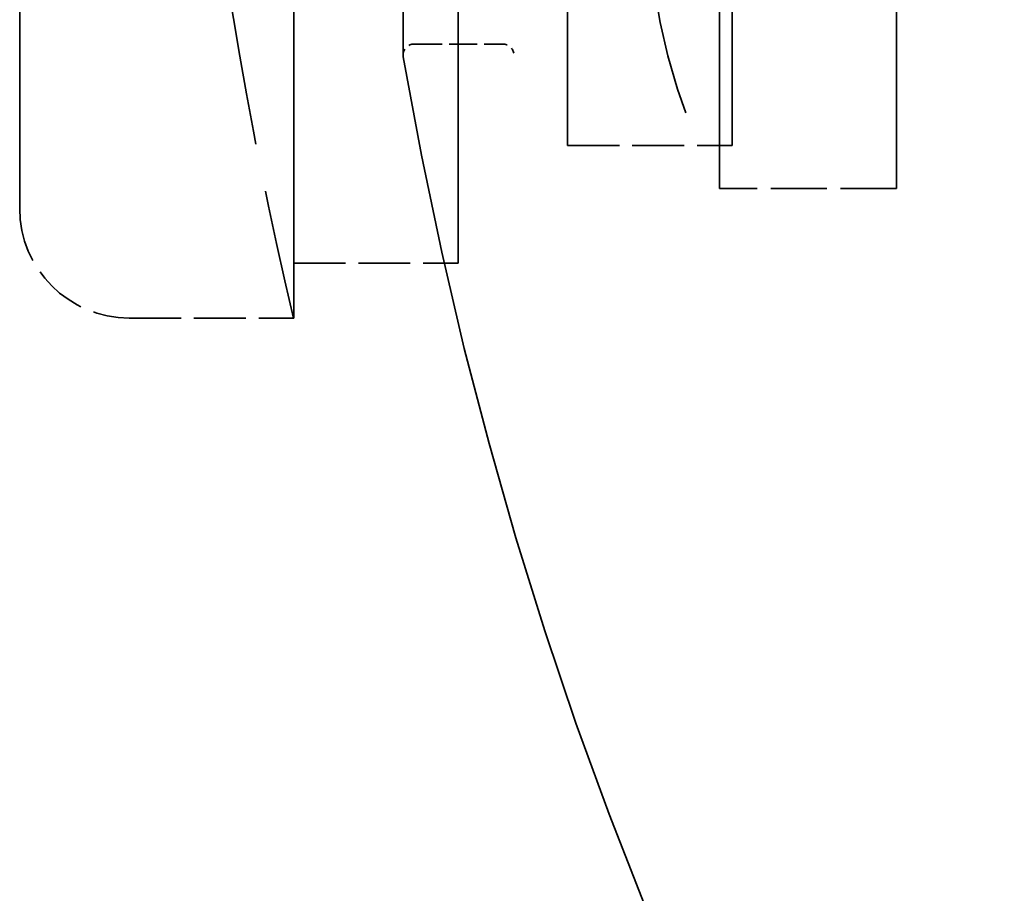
# Model space of a CAD drawing. Header units: millimetres. Extents: x 814 to 3201, y 212 to 4576.
# Tile 65 of 69: x 2792 to 2810, y 4300 to 4316. Entities that reach past the tile are written whole.
import ezdxf

# ---------------------------------------------------------------- set-up
doc = ezdxf.new("R2010")
doc.units = ezdxf.units.MM
doc.header["$LTSCALE"] = 18
doc.linetypes.add('DASHED', pattern=[0.2068, 0.1655, -0.0413])
doc.layers.add('Widoczne (ISO)', color=7, linetype='Continuous', lineweight=50)

msp = doc.modelspace()

# ---------------------------------------------------------------- linework, layer by layer
at = {"layer": 'Widoczne (ISO)', "linetype": 'DASHED', "lineweight": 35, "ltscale": 10.333939}
msp.add_line((2796.649, 4310.814), (2796.649, 4345.814), dxfattribs=at)
at = {"layer": 'Widoczne (ISO)', "linetype": 'DASHED', "lineweight": 35, "ltscale": 9.665897}
msp.add_line((2796.649, 4311.814), (2796.649, 4344.814), dxfattribs=at)
at = {"layer": 'Widoczne (ISO)', "linetype": 'DASHED', "lineweight": 35, "ltscale": 9.890312}
msp.add_line((2799.649, 4311.814), (2799.649, 4344.814), dxfattribs=at)
at = {"layer": 'Widoczne (ISO)', "linetype": 'DASHED', "lineweight": 35, "ltscale": 8.881499}
msp.add_line((2791.649, 4312.814), (2791.649, 4343.814), dxfattribs=at)
at = {"layer": 'Widoczne (ISO)', "linetype": 'DASHED', "lineweight": 35, "ltscale": 4.219748}
msp.add_line((2798.646, 4341.014), (2798.646, 4315.614), dxfattribs=at)
at = {"layer": 'Widoczne (ISO)', "linetype": 'DASHED', "lineweight": 35, "ltscale": 1.566285}
msp.add_line((2798.646, 4323.314), (2798.646, 4315.614), dxfattribs=at)
at = {"layer": 'Widoczne (ISO)', "linetype": 'DASHED', "lineweight": 35, "ltscale": 1.303495}
for p, q in [((2801.649, 4313.962), (2801.649, 4323.314)), ((2804.649, 4323.314), (2804.649, 4313.962))]:
    msp.add_line(p, q, dxfattribs=at)
at = {"layer": 'Widoczne (ISO)', "linetype": 'DASHED', "lineweight": 35, "ltscale": 1.397417}
for p, q in [((2804.419, 4313.18), (2804.419, 4323.314)), ((2807.649, 4313.18), (2807.649, 4323.314))]:
    msp.add_line(p, q, dxfattribs=at)
at = {"layer": 'Widoczne (ISO)', "linetype": 'DASHED', "lineweight": 35, "ltscale": 2.692245}
for p, q in [((2801.649, 4323.05), (2801.649, 4313.962)), ((2804.649, 4313.962), (2804.649, 4323.05))]:
    msp.add_line(p, q, dxfattribs=at)
at = {"layer": 'Widoczne (ISO)', "linetype": 'DASHED', "lineweight": 35, "ltscale": 2.878971}
msp.add_line((2807.649, 4322.898), (2807.649, 4313.18), dxfattribs=at)
at = {"layer": 'Widoczne (ISO)', "linetype": 'DASHED', "lineweight": 35, "ltscale": 0.171673}
msp.add_line((2798.846, 4315.814), (2800.47, 4315.814), dxfattribs=at)
at = {"layer": 'Widoczne (ISO)', "linetype": 'DASHED', "lineweight": 35, "ltscale": 0.317196}
for p, q in [((2801.649, 4313.962), (2804.649, 4313.962)), ((2796.649, 4311.814), (2799.649, 4311.814)), ((2793.649, 4310.814), (2796.649, 4310.814))]:
    msp.add_line(p, q, dxfattribs=at)
at = {"layer": 'Widoczne (ISO)', "linetype": 'DASHED', "lineweight": 35, "ltscale": 0.341497}
msp.add_line((2807.649, 4313.18), (2804.419, 4313.18), dxfattribs=at)
at = {"layer": 'Widoczne (ISO)', "linetype": 'DASHED', "lineweight": 35, "ltscale": 23.944069}
msp.add_arc((2872.56, 4328.314), 75, 189.77538, 170.22462, dxfattribs=at)
at = {"layer": 'Widoczne (ISO)', "linetype": 'DASHED', "lineweight": 35, "ltscale": 1.179675}
msp.add_arc((2869.578, 4328.314), 75, 184.97187, 193.4934, dxfattribs=at)
at = {"layer": 'Widoczne (ISO)', "linetype": 'DASHED', "lineweight": 35, "ltscale": 0.033127}
msp.add_arc((2798.846, 4315.614), 0.2, 90, 180, dxfattribs=at)
at = {"layer": 'Widoczne (ISO)', "linetype": 'DASHED', "lineweight": 35, "ltscale": 0.029438}
msp.add_arc((2800.47, 4315.614), 0.2, 9.9912, 90, dxfattribs=at)
at = {"layer": 'Widoczne (ISO)', "linetype": 'DASHED', "lineweight": 35, "ltscale": 0.003509}
msp.add_arc((2798.846, 4315.614), 0.2, 180, 189.7754, dxfattribs=at)
at = {"layer": 'Widoczne (ISO)', "linetype": 'DASHED', "lineweight": 35, "ltscale": 0.332172}
msp.add_arc((2793.649, 4312.814), 2, 180, 270, dxfattribs=at)
at = {"layer": 'Widoczne (ISO)', "linetype": 'DASHED', "lineweight": 35, "ltscale": 2.895371}
msp.add_ellipse((2877.349, 4318.039), major_axis=(-74.189, 0), ratio=0.35703, start_param=6.098681, end_param=6.46769, dxfattribs=at)

doc.saveas('drawing.dxf')
